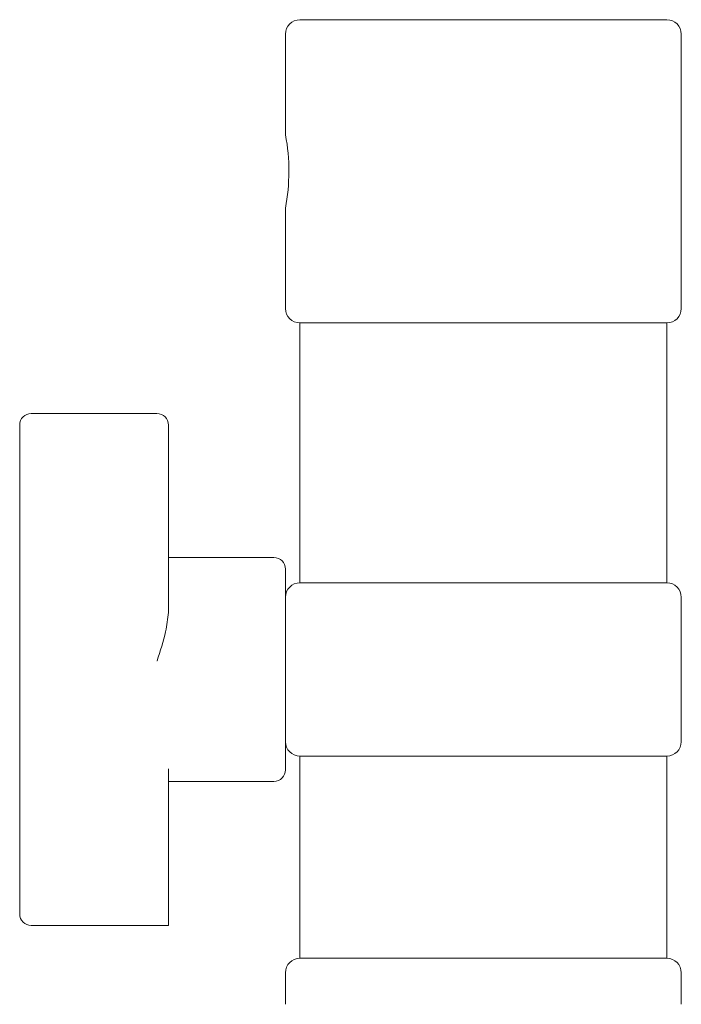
# Model space of a CAD drawing. Header units: millimetres. Extents: x 63 to 559, y 25 to 389.
# Tile 48 of 88: x 239 to 250, y 234 to 251. Entities that reach past the tile are written whole.
import ezdxf

# ---------------------------------------------------------------- set-up
doc = ezdxf.new("R2010")
doc.units = ezdxf.units.MM

msp = doc.modelspace()

# ---------------------------------------------------------------- linework, layer by layer
at = {"color": 7, "linetype": 'Continuous', "lineweight": 15}
for p, q in [((243.528, 250.827), (249.878, 250.827)), ((243.278, 250.577), (243.278, 248.832)), ((250.128, 245.827), (250.128, 250.577)), ((243.278, 247.564), (243.278, 245.827)), ((243.528, 245.577), (243.528, 241.077)), ((243.528, 245.577), (249.878, 245.577)), ((249.878, 241.077), (249.878, 245.577)), ((241.053, 244.009), (238.878, 244.009)), ((238.678, 243.012), (238.678, 243.809)), ((241.253, 243.809), (241.253, 243.012)), ((238.678, 239.709), (238.678, 243.012)), ((241.253, 243.012), (241.253, 240.564)), ((243.078, 241.515), (241.253, 241.515)), ((243.278, 241.315), (243.278, 237.84)), ((243.528, 241.077), (249.878, 241.077)), ((250.128, 238.327), (250.128, 240.827)), ((238.678, 238.033), (238.678, 239.709)), ((238.678, 237.681), (238.678, 238.033)), ((243.528, 238.077), (243.528, 234.577)), ((243.528, 238.077), (249.878, 238.077)), ((249.878, 234.577), (249.878, 238.077)), ((241.253, 237.855), (241.253, 237.644)), ((238.678, 236.049), (238.678, 237.681)), ((241.253, 236.012), (241.253, 237.644)), ((241.253, 237.64), (243.078, 237.64)), ((238.678, 235.346), (238.678, 236.049)), ((241.253, 235.146), (241.253, 236.012)), ((238.878, 235.146), (241.253, 235.146)), ((243.528, 234.577), (249.878, 234.577)), ((243.278, 234.327), (243.278, 233.78)), ((250.128, 233.78), (250.128, 234.327))]:
    msp.add_line(p, q, dxfattribs=at)
for centre, radius, start, end in [((243.528, 250.577), 0.25, 90, 180), ((249.878, 250.577), 0.25, 0, 90), ((239.885, 248.202), 3.452, 349.3486, 10.5134), ((243.528, 245.827), 0.25, 180, 270), ((249.878, 245.827), 0.25, 270, 0), ((238.878, 243.809), 0.2, 90, 180), ((241.053, 243.809), 0.2, 0, 90), ((243.078, 241.315), 0.2, 0, 90), ((243.528, 240.827), 0.25, 90, 180), ((249.878, 240.827), 0.25, 0, 90), ((243.528, 238.327), 0.25, 180, 270), ((249.878, 238.327), 0.25, 270, 0), ((243.078, 237.84), 0.2, 270, 0), ((238.878, 235.346), 0.2, 180, 270), ((243.528, 234.327), 0.25, 90, 180), ((249.878, 234.327), 0.25, 0, 90)]:
    msp.add_arc(centre, radius, start, end, dxfattribs=at)
msp.add_open_spline([(241.253, 240.564), (241.241, 240.454), (241.211, 240.185), (241.109, 239.896), (241.054, 239.726), (241.053, 239.724)], degree=3, knots=[0, 0, 0, 0, 0.408789, 0.995166, 1, 1, 1, 1], dxfattribs=at)

doc.saveas('drawing.dxf')
